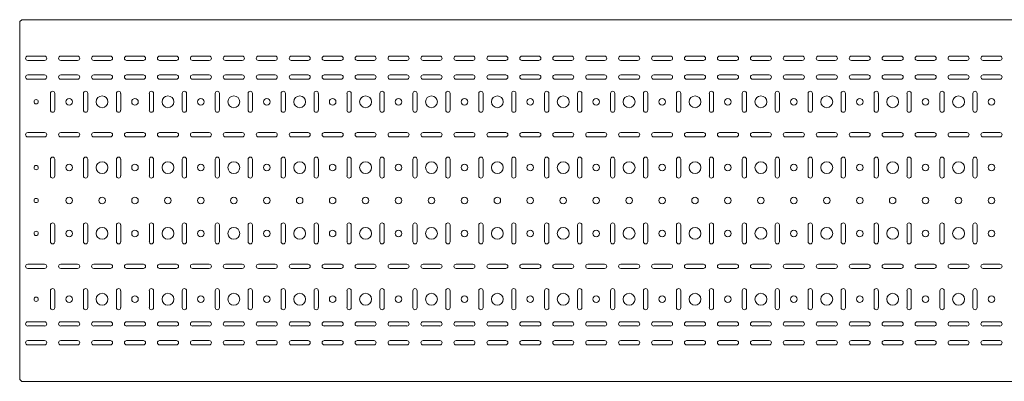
# Model space of a CAD drawing. Header units: millimetres. Extents: x -792 to 3872, y -6969 to -452.
# Tile 9 of 21: x 845 to 2339, y -4017 to -3468. Entities that reach past the tile are written whole.
import ezdxf

# ---------------------------------------------------------------- set-up
doc = ezdxf.new("R2010")
doc.units = ezdxf.units.MM

msp = doc.modelspace()

# ---------------------------------------------------------------- linework, layer by layer
at = {"color": 7, "linetype": 'Continuous', "lineweight": 15}
for p, q in [((847.9, -3467.8), (844.9, -3470.8)), ((844.9, -3470.8), (844.9, -4014.4)), ((3841.9, -3467.8), (847.9, -3467.8)), ((857.2, -3523.2), (882.7, -3523.2)), ((907.2, -3523.2), (932.7, -3523.2)), ((957.2, -3523.2), (982.7, -3523.2)), ((1007.2, -3523.2), (1032.7, -3523.2)), ((1057.2, -3523.2), (1082.7, -3523.2)), ((1107.2, -3523.2), (1132.7, -3523.2)), ((1157.2, -3523.2), (1182.7, -3523.2)), ((1207.2, -3523.2), (1232.7, -3523.2)), ((1257.2, -3523.2), (1282.7, -3523.2)), ((1307.2, -3523.2), (1332.7, -3523.2)), ((1357.2, -3523.2), (1382.7, -3523.2)), ((1407.2, -3523.2), (1432.7, -3523.2)), ((1457.2, -3523.2), (1482.7, -3523.2)), ((1507.2, -3523.2), (1532.7, -3523.2)), ((1557.2, -3523.2), (1582.7, -3523.2)), ((1607.2, -3523.2), (1632.7, -3523.2)), ((1657.2, -3523.2), (1682.7, -3523.2)), ((1707.2, -3523.2), (1732.7, -3523.2)), ((1757.2, -3523.2), (1782.7, -3523.2)), ((1807.2, -3523.2), (1832.7, -3523.2)), ((1857.2, -3523.2), (1882.7, -3523.2)), ((1907.2, -3523.2), (1932.7, -3523.2)), ((1957.2, -3523.2), (1982.7, -3523.2)), ((2007.2, -3523.2), (2032.7, -3523.2)), ((2057.2, -3523.2), (2082.7, -3523.2)), ((2107.2, -3523.2), (2132.7, -3523.2)), ((2157.2, -3523.2), (2182.7, -3523.2)), ((2207.2, -3523.2), (2232.7, -3523.2)), ((2257.2, -3523.2), (2282.7, -3523.2)), ((2307.2, -3523.2), (2332.7, -3523.2)), ((882.7, -3529.7), (857.2, -3529.7)), ((932.7, -3529.7), (907.2, -3529.7)), ((982.7, -3529.7), (957.2, -3529.7)), ((1032.7, -3529.7), (1007.2, -3529.7)), ((1082.7, -3529.7), (1057.2, -3529.7)), ((1132.7, -3529.7), (1107.2, -3529.7)), ((1182.7, -3529.7), (1157.2, -3529.7)), ((1232.7, -3529.7), (1207.2, -3529.7)), ((1282.7, -3529.7), (1257.2, -3529.7)), ((1332.7, -3529.7), (1307.2, -3529.7)), ((1382.7, -3529.7), (1357.2, -3529.7)), ((1432.7, -3529.7), (1407.2, -3529.7)), ((1482.7, -3529.7), (1457.2, -3529.7)), ((1532.7, -3529.7), (1507.2, -3529.7)), ((1582.7, -3529.7), (1557.2, -3529.7)), ((1632.7, -3529.7), (1607.2, -3529.7)), ((1682.7, -3529.7), (1657.2, -3529.7)), ((1732.7, -3529.7), (1707.2, -3529.7)), ((1782.7, -3529.7), (1757.2, -3529.7)), ((1832.7, -3529.7), (1807.2, -3529.7)), ((1882.7, -3529.7), (1857.2, -3529.7)), ((1932.7, -3529.7), (1907.2, -3529.7)), ((1982.7, -3529.7), (1957.2, -3529.7)), ((2032.7, -3529.7), (2007.2, -3529.7)), ((2082.7, -3529.7), (2057.2, -3529.7)), ((2132.7, -3529.7), (2107.2, -3529.7)), ((2182.7, -3529.7), (2157.2, -3529.7)), ((2232.7, -3529.7), (2207.2, -3529.7)), ((2282.7, -3529.7), (2257.2, -3529.7)), ((2332.7, -3529.7), (2307.2, -3529.7)), ((882.7, -3551.8), (857.2, -3551.8)), ((932.7, -3551.8), (907.2, -3551.8)), ((982.7, -3551.8), (957.2, -3551.8)), ((1032.7, -3551.8), (1007.2, -3551.8)), ((1082.7, -3551.8), (1057.2, -3551.8)), ((1132.7, -3551.8), (1107.2, -3551.8)), ((1182.7, -3551.8), (1157.2, -3551.8)), ((1232.7, -3551.8), (1207.2, -3551.8)), ((1282.7, -3551.8), (1257.2, -3551.8)), ((1332.7, -3551.8), (1307.2, -3551.8)), ((1382.7, -3551.8), (1357.2, -3551.8)), ((1432.7, -3551.8), (1407.2, -3551.8)), ((1482.7, -3551.8), (1457.2, -3551.8)), ((1532.7, -3551.8), (1507.2, -3551.8)), ((1582.7, -3551.8), (1557.2, -3551.8)), ((1632.7, -3551.8), (1607.2, -3551.8)), ((1682.7, -3551.8), (1657.2, -3551.8)), ((1732.7, -3551.8), (1707.2, -3551.8)), ((1782.7, -3551.8), (1757.2, -3551.8)), ((1832.7, -3551.8), (1807.2, -3551.8)), ((1882.7, -3551.8), (1857.2, -3551.8)), ((1932.7, -3551.8), (1907.2, -3551.8)), ((1982.7, -3551.8), (1957.2, -3551.8)), ((2032.7, -3551.8), (2007.2, -3551.8)), ((2082.7, -3551.8), (2057.2, -3551.8)), ((2132.7, -3551.8), (2107.2, -3551.8)), ((2182.7, -3551.8), (2157.2, -3551.8)), ((2232.7, -3551.8), (2207.2, -3551.8)), ((2282.7, -3551.8), (2257.2, -3551.8)), ((2332.7, -3551.8), (2307.2, -3551.8)), ((857.2, -3558.3), (882.7, -3558.3)), ((907.2, -3558.3), (932.7, -3558.3)), ((957.2, -3558.3), (982.7, -3558.3)), ((1007.2, -3558.3), (1032.7, -3558.3)), ((1057.2, -3558.3), (1082.7, -3558.3)), ((1107.2, -3558.3), (1132.7, -3558.3)), ((1157.2, -3558.3), (1182.7, -3558.3)), ((1207.2, -3558.3), (1232.7, -3558.3)), ((1257.2, -3558.3), (1282.7, -3558.3)), ((1307.2, -3558.3), (1332.7, -3558.3)), ((1357.2, -3558.3), (1382.7, -3558.3)), ((1407.2, -3558.3), (1432.7, -3558.3)), ((1457.2, -3558.3), (1482.7, -3558.3)), ((1507.2, -3558.3), (1532.7, -3558.3)), ((1557.2, -3558.3), (1582.7, -3558.3)), ((1607.2, -3558.3), (1632.7, -3558.3)), ((1657.2, -3558.3), (1682.7, -3558.3)), ((1707.2, -3558.3), (1732.7, -3558.3)), ((1757.2, -3558.3), (1782.7, -3558.3)), ((1807.2, -3558.3), (1832.7, -3558.3)), ((1857.2, -3558.3), (1882.7, -3558.3)), ((1907.2, -3558.3), (1932.7, -3558.3)), ((1957.2, -3558.3), (1982.7, -3558.3)), ((2007.2, -3558.3), (2032.7, -3558.3)), ((2057.2, -3558.3), (2082.7, -3558.3)), ((2107.2, -3558.3), (2132.7, -3558.3)), ((2157.2, -3558.3), (2182.7, -3558.3)), ((2207.2, -3558.3), (2232.7, -3558.3)), ((2257.2, -3558.3), (2282.7, -3558.3)), ((2307.2, -3558.3), (2332.7, -3558.3)), ((891.7, -3579.8), (891.7, -3605.3)), ((898.2, -3605.3), (898.2, -3579.8)), ((941.7, -3579.8), (941.7, -3605.3)), ((948.2, -3605.3), (948.2, -3579.8)), ((991.7, -3579.8), (991.7, -3605.3)), ((998.2, -3605.3), (998.2, -3579.8)), ((1041.7, -3579.8), (1041.7, -3605.3)), ((1048.2, -3605.3), (1048.2, -3579.8)), ((1091.7, -3579.8), (1091.7, -3605.3)), ((1098.2, -3605.3), (1098.2, -3579.8)), ((1141.7, -3579.8), (1141.7, -3605.3)), ((1148.2, -3605.3), (1148.2, -3579.8)), ((1191.7, -3579.8), (1191.7, -3605.3)), ((1198.2, -3605.3), (1198.2, -3579.8)), ((1241.7, -3579.8), (1241.7, -3605.3)), ((1248.2, -3605.3), (1248.2, -3579.8)), ((1291.7, -3579.8), (1291.7, -3605.3)), ((1298.2, -3605.3), (1298.2, -3579.8)), ((1341.7, -3579.8), (1341.7, -3605.3)), ((1348.2, -3605.3), (1348.2, -3579.8)), ((1391.7, -3579.8), (1391.7, -3605.3)), ((1398.2, -3605.3), (1398.2, -3579.8)), ((1441.7, -3579.8), (1441.7, -3605.3)), ((1448.2, -3605.3), (1448.2, -3579.8)), ((1491.7, -3579.8), (1491.7, -3605.3)), ((1498.2, -3605.3), (1498.2, -3579.8)), ((1541.7, -3579.8), (1541.7, -3605.3)), ((1548.2, -3605.3), (1548.2, -3579.8)), ((1591.7, -3579.8), (1591.7, -3605.3)), ((1598.2, -3605.3), (1598.2, -3579.8)), ((1641.7, -3579.8), (1641.7, -3605.3)), ((1648.2, -3605.3), (1648.2, -3579.8)), ((1691.7, -3579.8), (1691.7, -3605.3)), ((1698.2, -3605.3), (1698.2, -3579.8)), ((1741.7, -3579.8), (1741.7, -3605.3)), ((1748.2, -3605.3), (1748.2, -3579.8)), ((1791.7, -3579.8), (1791.7, -3605.3)), ((1798.2, -3605.3), (1798.2, -3579.8)), ((1841.7, -3579.8), (1841.7, -3605.3)), ((1848.2, -3605.3), (1848.2, -3579.8)), ((1891.7, -3579.8), (1891.7, -3605.3)), ((1898.2, -3605.3), (1898.2, -3579.8)), ((1941.7, -3579.8), (1941.7, -3605.3)), ((1948.2, -3605.3), (1948.2, -3579.8)), ((1991.7, -3579.8), (1991.7, -3605.3)), ((1998.2, -3605.3), (1998.2, -3579.8)), ((2041.7, -3579.8), (2041.7, -3605.3)), ((2048.2, -3605.3), (2048.2, -3579.8)), ((2091.7, -3579.8), (2091.7, -3605.3)), ((2098.2, -3605.3), (2098.2, -3579.8)), ((2141.7, -3579.8), (2141.7, -3605.3)), ((2148.2, -3605.3), (2148.2, -3579.8)), ((2191.7, -3579.8), (2191.7, -3605.3)), ((2198.2, -3605.3), (2198.2, -3579.8)), ((2241.7, -3579.8), (2241.7, -3605.3)), ((2248.2, -3605.3), (2248.2, -3579.8)), ((2291.7, -3579.8), (2291.7, -3605.3)), ((2298.2, -3605.3), (2298.2, -3579.8)), ((882.7, -3639.3), (857.2, -3639.3)), ((857.2, -3645.8), (882.7, -3645.8)), ((932.7, -3639.3), (907.2, -3639.3)), ((907.2, -3645.8), (932.7, -3645.8)), ((982.7, -3639.3), (957.2, -3639.3)), ((957.2, -3645.8), (982.7, -3645.8)), ((1032.7, -3639.3), (1007.2, -3639.3)), ((1007.2, -3645.8), (1032.7, -3645.8)), ((1082.7, -3639.3), (1057.2, -3639.3)), ((1057.2, -3645.8), (1082.7, -3645.8)), ((1132.7, -3639.3), (1107.2, -3639.3)), ((1107.2, -3645.8), (1132.7, -3645.8)), ((1182.7, -3639.3), (1157.2, -3639.3)), ((1157.2, -3645.8), (1182.7, -3645.8)), ((1232.7, -3639.3), (1207.2, -3639.3)), ((1207.2, -3645.8), (1232.7, -3645.8)), ((1282.7, -3639.3), (1257.2, -3639.3)), ((1257.2, -3645.8), (1282.7, -3645.8)), ((1332.7, -3639.3), (1307.2, -3639.3)), ((1307.2, -3645.8), (1332.7, -3645.8)), ((1382.7, -3639.3), (1357.2, -3639.3)), ((1357.2, -3645.8), (1382.7, -3645.8)), ((1432.7, -3639.3), (1407.2, -3639.3)), ((1407.2, -3645.8), (1432.7, -3645.8)), ((1482.7, -3639.3), (1457.2, -3639.3)), ((1457.2, -3645.8), (1482.7, -3645.8)), ((1532.7, -3639.3), (1507.2, -3639.3)), ((1507.2, -3645.8), (1532.7, -3645.8)), ((1582.7, -3639.3), (1557.2, -3639.3)), ((1557.2, -3645.8), (1582.7, -3645.8)), ((1632.7, -3639.3), (1607.2, -3639.3)), ((1607.2, -3645.8), (1632.7, -3645.8)), ((1682.7, -3639.3), (1657.2, -3639.3)), ((1657.2, -3645.8), (1682.7, -3645.8)), ((1732.7, -3639.3), (1707.2, -3639.3)), ((1707.2, -3645.8), (1732.7, -3645.8)), ((1782.7, -3639.3), (1757.2, -3639.3)), ((1757.2, -3645.8), (1782.7, -3645.8)), ((1832.7, -3639.3), (1807.2, -3639.3)), ((1807.2, -3645.8), (1832.7, -3645.8)), ((1882.7, -3639.3), (1857.2, -3639.3)), ((1857.2, -3645.8), (1882.7, -3645.8)), ((1932.7, -3639.3), (1907.2, -3639.3)), ((1907.2, -3645.8), (1932.7, -3645.8)), ((1982.7, -3639.3), (1957.2, -3639.3)), ((1957.2, -3645.8), (1982.7, -3645.8)), ((2032.7, -3639.3), (2007.2, -3639.3)), ((2007.2, -3645.8), (2032.7, -3645.8)), ((2082.7, -3639.3), (2057.2, -3639.3)), ((2057.2, -3645.8), (2082.7, -3645.8)), ((2132.7, -3639.3), (2107.2, -3639.3)), ((2107.2, -3645.8), (2132.7, -3645.8)), ((2182.7, -3639.3), (2157.2, -3639.3)), ((2157.2, -3645.8), (2182.7, -3645.8)), ((2232.7, -3639.3), (2207.2, -3639.3)), ((2207.2, -3645.8), (2232.7, -3645.8)), ((2282.7, -3639.3), (2257.2, -3639.3)), ((2257.2, -3645.8), (2282.7, -3645.8)), ((2332.7, -3639.3), (2307.2, -3639.3)), ((2307.2, -3645.8), (2332.7, -3645.8)), ((891.7, -3679.8), (891.7, -3705.3)), ((898.2, -3705.3), (898.2, -3679.8)), ((941.7, -3679.8), (941.7, -3705.3)), ((948.2, -3705.3), (948.2, -3679.8)), ((991.7, -3679.8), (991.7, -3705.3)), ((998.2, -3705.3), (998.2, -3679.8)), ((1041.7, -3679.8), (1041.7, -3705.3)), ((1048.2, -3705.3), (1048.2, -3679.8)), ((1091.7, -3679.8), (1091.7, -3705.3)), ((1098.2, -3705.3), (1098.2, -3679.8)), ((1141.7, -3679.8), (1141.7, -3705.3)), ((1148.2, -3705.3), (1148.2, -3679.8)), ((1191.7, -3679.8), (1191.7, -3705.3)), ((1198.2, -3705.3), (1198.2, -3679.8)), ((1241.7, -3679.8), (1241.7, -3705.3)), ((1248.2, -3705.3), (1248.2, -3679.8)), ((1291.7, -3679.8), (1291.7, -3705.3)), ((1298.2, -3705.3), (1298.2, -3679.8)), ((1341.7, -3679.8), (1341.7, -3705.3)), ((1348.2, -3705.3), (1348.2, -3679.8)), ((1391.7, -3679.8), (1391.7, -3705.3)), ((1398.2, -3705.3), (1398.2, -3679.8)), ((1441.7, -3679.8), (1441.7, -3705.3)), ((1448.2, -3705.3), (1448.2, -3679.8)), ((1491.7, -3679.8), (1491.7, -3705.3)), ((1498.2, -3705.3), (1498.2, -3679.8)), ((1541.7, -3679.8), (1541.7, -3705.3)), ((1548.2, -3705.3), (1548.2, -3679.8)), ((1591.7, -3679.8), (1591.7, -3705.3)), ((1598.2, -3705.3), (1598.2, -3679.8)), ((1641.7, -3679.8), (1641.7, -3705.3)), ((1648.2, -3705.3), (1648.2, -3679.8)), ((1691.7, -3679.8), (1691.7, -3705.3)), ((1698.2, -3705.3), (1698.2, -3679.8)), ((1741.7, -3679.8), (1741.7, -3705.3)), ((1748.2, -3705.3), (1748.2, -3679.8)), ((1791.7, -3679.8), (1791.7, -3705.3)), ((1798.2, -3705.3), (1798.2, -3679.8)), ((1841.7, -3679.8), (1841.7, -3705.3)), ((1848.2, -3705.3), (1848.2, -3679.8)), ((1891.7, -3679.8), (1891.7, -3705.3)), ((1898.2, -3705.3), (1898.2, -3679.8)), ((1941.7, -3679.8), (1941.7, -3705.3)), ((1948.2, -3705.3), (1948.2, -3679.8)), ((1991.7, -3679.8), (1991.7, -3705.3)), ((1998.2, -3705.3), (1998.2, -3679.8)), ((2041.7, -3679.8), (2041.7, -3705.3)), ((2048.2, -3705.3), (2048.2, -3679.8)), ((2091.7, -3679.8), (2091.7, -3705.3)), ((2098.2, -3705.3), (2098.2, -3679.8)), ((2141.7, -3679.8), (2141.7, -3705.3)), ((2148.2, -3705.3), (2148.2, -3679.8)), ((2191.7, -3679.8), (2191.7, -3705.3)), ((2198.2, -3705.3), (2198.2, -3679.8)), ((2241.7, -3679.8), (2241.7, -3705.3)), ((2248.2, -3705.3), (2248.2, -3679.8)), ((2291.7, -3679.8), (2291.7, -3705.3)), ((2298.2, -3705.3), (2298.2, -3679.8)), ((891.7, -3779.8), (891.7, -3805.3)), ((898.2, -3805.3), (898.2, -3779.8)), ((941.7, -3779.8), (941.7, -3805.3)), ((948.2, -3805.3), (948.2, -3779.8)), ((991.7, -3779.8), (991.7, -3805.3)), ((998.2, -3805.3), (998.2, -3779.8)), ((1041.7, -3779.8), (1041.7, -3805.3)), ((1048.2, -3805.3), (1048.2, -3779.8)), ((1091.7, -3779.8), (1091.7, -3805.3)), ((1098.2, -3805.3), (1098.2, -3779.8)), ((1141.7, -3779.8), (1141.7, -3805.3)), ((1148.2, -3805.3), (1148.2, -3779.8)), ((1191.7, -3779.8), (1191.7, -3805.3)), ((1198.2, -3805.3), (1198.2, -3779.8)), ((1241.7, -3779.8), (1241.7, -3805.3)), ((1248.2, -3805.3), (1248.2, -3779.8)), ((1291.7, -3779.8), (1291.7, -3805.3)), ((1298.2, -3805.3), (1298.2, -3779.8)), ((1341.7, -3779.8), (1341.7, -3805.3)), ((1348.2, -3805.3), (1348.2, -3779.8)), ((1391.7, -3779.8), (1391.7, -3805.3)), ((1398.2, -3805.3), (1398.2, -3779.8)), ((1441.7, -3779.8), (1441.7, -3805.3)), ((1448.2, -3805.3), (1448.2, -3779.8)), ((1491.7, -3779.8), (1491.7, -3805.3)), ((1498.2, -3805.3), (1498.2, -3779.8)), ((1541.7, -3779.8), (1541.7, -3805.3)), ((1548.2, -3805.3), (1548.2, -3779.8)), ((1591.7, -3779.8), (1591.7, -3805.3)), ((1598.2, -3805.3), (1598.2, -3779.8)), ((1641.7, -3779.8), (1641.7, -3805.3)), ((1648.2, -3805.3), (1648.2, -3779.8)), ((1691.7, -3779.8), (1691.7, -3805.3)), ((1698.2, -3805.3), (1698.2, -3779.8)), ((1741.7, -3779.8), (1741.7, -3805.3)), ((1748.2, -3805.3), (1748.2, -3779.8)), ((1791.7, -3779.8), (1791.7, -3805.3)), ((1798.2, -3805.3), (1798.2, -3779.8)), ((1841.7, -3779.8), (1841.7, -3805.3)), ((1848.2, -3805.3), (1848.2, -3779.8)), ((1891.7, -3779.8), (1891.7, -3805.3)), ((1898.2, -3805.3), (1898.2, -3779.8)), ((1941.7, -3779.8), (1941.7, -3805.3)), ((1948.2, -3805.3), (1948.2, -3779.8)), ((1991.7, -3779.8), (1991.7, -3805.3)), ((1998.2, -3805.3), (1998.2, -3779.8)), ((2041.7, -3779.8), (2041.7, -3805.3)), ((2048.2, -3805.3), (2048.2, -3779.8)), ((2091.7, -3779.8), (2091.7, -3805.3)), ((2098.2, -3805.3), (2098.2, -3779.8)), ((2141.7, -3779.8), (2141.7, -3805.3)), ((2148.2, -3805.3), (2148.2, -3779.8)), ((2191.7, -3779.8), (2191.7, -3805.3)), ((2198.2, -3805.3), (2198.2, -3779.8)), ((2241.7, -3779.8), (2241.7, -3805.3)), ((2248.2, -3805.3), (2248.2, -3779.8)), ((2291.7, -3779.8), (2291.7, -3805.3)), ((2298.2, -3805.3), (2298.2, -3779.8)), ((882.7, -3839.3), (857.2, -3839.3)), ((932.7, -3839.3), (907.2, -3839.3)), ((982.7, -3839.3), (957.2, -3839.3)), ((1032.7, -3839.3), (1007.2, -3839.3)), ((1082.7, -3839.3), (1057.2, -3839.3)), ((1132.7, -3839.3), (1107.2, -3839.3)), ((1182.7, -3839.3), (1157.2, -3839.3)), ((1232.7, -3839.3), (1207.2, -3839.3)), ((1282.7, -3839.3), (1257.2, -3839.3)), ((1332.7, -3839.3), (1307.2, -3839.3)), ((1382.7, -3839.3), (1357.2, -3839.3)), ((1432.7, -3839.3), (1407.2, -3839.3)), ((1482.7, -3839.3), (1457.2, -3839.3)), ((1532.7, -3839.3), (1507.2, -3839.3)), ((1582.7, -3839.3), (1557.2, -3839.3)), ((1632.7, -3839.3), (1607.2, -3839.3)), ((1682.7, -3839.3), (1657.2, -3839.3)), ((1732.7, -3839.3), (1707.2, -3839.3)), ((1782.7, -3839.3), (1757.2, -3839.3)), ((1832.7, -3839.3), (1807.2, -3839.3)), ((1882.7, -3839.3), (1857.2, -3839.3)), ((1932.7, -3839.3), (1907.2, -3839.3)), ((1982.7, -3839.3), (1957.2, -3839.3)), ((2032.7, -3839.3), (2007.2, -3839.3)), ((2082.7, -3839.3), (2057.2, -3839.3)), ((2132.7, -3839.3), (2107.2, -3839.3)), ((2182.7, -3839.3), (2157.2, -3839.3)), ((2232.7, -3839.3), (2207.2, -3839.3)), ((2282.7, -3839.3), (2257.2, -3839.3)), ((2332.7, -3839.3), (2307.2, -3839.3)), ((857.2, -3845.8), (882.7, -3845.8)), ((907.2, -3845.8), (932.7, -3845.8)), ((957.2, -3845.8), (982.7, -3845.8)), ((1007.2, -3845.8), (1032.7, -3845.8)), ((1057.2, -3845.8), (1082.7, -3845.8)), ((1107.2, -3845.8), (1132.7, -3845.8)), ((1157.2, -3845.8), (1182.7, -3845.8)), ((1207.2, -3845.8), (1232.7, -3845.8)), ((1257.2, -3845.8), (1282.7, -3845.8)), ((1307.2, -3845.8), (1332.7, -3845.8)), ((1357.2, -3845.8), (1382.7, -3845.8)), ((1407.2, -3845.8), (1432.7, -3845.8)), ((1457.2, -3845.8), (1482.7, -3845.8)), ((1507.2, -3845.8), (1532.7, -3845.8)), ((1557.2, -3845.8), (1582.7, -3845.8)), ((1607.2, -3845.8), (1632.7, -3845.8)), ((1657.2, -3845.8), (1682.7, -3845.8)), ((1707.2, -3845.8), (1732.7, -3845.8)), ((1757.2, -3845.8), (1782.7, -3845.8)), ((1807.2, -3845.8), (1832.7, -3845.8)), ((1857.2, -3845.8), (1882.7, -3845.8)), ((1907.2, -3845.8), (1932.7, -3845.8)), ((1957.2, -3845.8), (1982.7, -3845.8)), ((2007.2, -3845.8), (2032.7, -3845.8)), ((2057.2, -3845.8), (2082.7, -3845.8)), ((2107.2, -3845.8), (2132.7, -3845.8)), ((2157.2, -3845.8), (2182.7, -3845.8)), ((2207.2, -3845.8), (2232.7, -3845.8)), ((2257.2, -3845.8), (2282.7, -3845.8)), ((2307.2, -3845.8), (2332.7, -3845.8)), ((891.7, -3879.8), (891.7, -3905.3)), ((898.2, -3905.3), (898.2, -3879.8)), ((941.7, -3879.8), (941.7, -3905.3)), ((948.2, -3905.3), (948.2, -3879.8)), ((991.7, -3879.8), (991.7, -3905.3)), ((998.2, -3905.3), (998.2, -3879.8)), ((1041.7, -3879.8), (1041.7, -3905.3)), ((1048.2, -3905.3), (1048.2, -3879.8)), ((1091.7, -3879.8), (1091.7, -3905.3)), ((1098.2, -3905.3), (1098.2, -3879.8)), ((1141.7, -3879.8), (1141.7, -3905.3)), ((1148.2, -3905.3), (1148.2, -3879.8)), ((1191.7, -3879.8), (1191.7, -3905.3)), ((1198.2, -3905.3), (1198.2, -3879.8)), ((1241.7, -3879.8), (1241.7, -3905.3)), ((1248.2, -3905.3), (1248.2, -3879.8)), ((1291.7, -3879.8), (1291.7, -3905.3)), ((1298.2, -3905.3), (1298.2, -3879.8)), ((1341.7, -3879.8), (1341.7, -3905.3)), ((1348.2, -3905.3), (1348.2, -3879.8)), ((1391.7, -3879.8), (1391.7, -3905.3)), ((1398.2, -3905.3), (1398.2, -3879.8)), ((1441.7, -3879.8), (1441.7, -3905.3)), ((1448.2, -3905.3), (1448.2, -3879.8)), ((1491.7, -3879.8), (1491.7, -3905.3)), ((1498.2, -3905.3), (1498.2, -3879.8)), ((1541.7, -3879.8), (1541.7, -3905.3)), ((1548.2, -3905.3), (1548.2, -3879.8)), ((1591.7, -3879.8), (1591.7, -3905.3)), ((1598.2, -3905.3), (1598.2, -3879.8)), ((1641.7, -3879.8), (1641.7, -3905.3)), ((1648.2, -3905.3), (1648.2, -3879.8)), ((1691.7, -3879.8), (1691.7, -3905.3)), ((1698.2, -3905.3), (1698.2, -3879.8)), ((1741.7, -3879.8), (1741.7, -3905.3)), ((1748.2, -3905.3), (1748.2, -3879.8)), ((1791.7, -3879.8), (1791.7, -3905.3)), ((1798.2, -3905.3), (1798.2, -3879.8)), ((1841.7, -3879.8), (1841.7, -3905.3)), ((1848.2, -3905.3), (1848.2, -3879.8)), ((1891.7, -3879.8), (1891.7, -3905.3)), ((1898.2, -3905.3), (1898.2, -3879.8)), ((1941.7, -3879.8), (1941.7, -3905.3)), ((1948.2, -3905.3), (1948.2, -3879.8)), ((1991.7, -3879.8), (1991.7, -3905.3)), ((1998.2, -3905.3), (1998.2, -3879.8)), ((2041.7, -3879.8), (2041.7, -3905.3)), ((2048.2, -3905.3), (2048.2, -3879.8)), ((2091.7, -3879.8), (2091.7, -3905.3)), ((2098.2, -3905.3), (2098.2, -3879.8)), ((2141.7, -3879.8), (2141.7, -3905.3)), ((2148.2, -3905.3), (2148.2, -3879.8)), ((2191.7, -3879.8), (2191.7, -3905.3)), ((2198.2, -3905.3), (2198.2, -3879.8)), ((2241.7, -3879.8), (2241.7, -3905.3)), ((2248.2, -3905.3), (2248.2, -3879.8)), ((2291.7, -3879.8), (2291.7, -3905.3)), ((2298.2, -3905.3), (2298.2, -3879.8)), ((882.7, -3926.8), (857.2, -3926.8)), ((932.7, -3926.8), (907.2, -3926.8)), ((982.7, -3926.8), (957.2, -3926.8)), ((1032.7, -3926.8), (1007.2, -3926.8)), ((1082.7, -3926.8), (1057.2, -3926.8)), ((1132.7, -3926.8), (1107.2, -3926.8)), ((1182.7, -3926.8), (1157.2, -3926.8)), ((1232.7, -3926.8), (1207.2, -3926.8)), ((1282.7, -3926.8), (1257.2, -3926.8)), ((1332.7, -3926.8), (1307.2, -3926.8)), ((1382.7, -3926.8), (1357.2, -3926.8)), ((1432.7, -3926.8), (1407.2, -3926.8)), ((1482.7, -3926.8), (1457.2, -3926.8)), ((1532.7, -3926.8), (1507.2, -3926.8)), ((1582.7, -3926.8), (1557.2, -3926.8)), ((1632.7, -3926.8), (1607.2, -3926.8)), ((1682.7, -3926.8), (1657.2, -3926.8)), ((1732.7, -3926.8), (1707.2, -3926.8)), ((1782.7, -3926.8), (1757.2, -3926.8)), ((1832.7, -3926.8), (1807.2, -3926.8)), ((1882.7, -3926.8), (1857.2, -3926.8)), ((1932.7, -3926.8), (1907.2, -3926.8)), ((1982.7, -3926.8), (1957.2, -3926.8)), ((2032.7, -3926.8), (2007.2, -3926.8)), ((2082.7, -3926.8), (2057.2, -3926.8)), ((2132.7, -3926.8), (2107.2, -3926.8)), ((2182.7, -3926.8), (2157.2, -3926.8)), ((2232.7, -3926.8), (2207.2, -3926.8)), ((2282.7, -3926.8), (2257.2, -3926.8)), ((2332.7, -3926.8), (2307.2, -3926.8)), ((857.2, -3933.3), (882.7, -3933.3)), ((907.2, -3933.3), (932.7, -3933.3)), ((957.2, -3933.3), (982.7, -3933.3)), ((1007.2, -3933.3), (1032.7, -3933.3)), ((1057.2, -3933.3), (1082.7, -3933.3)), ((1107.2, -3933.3), (1132.7, -3933.3)), ((1157.2, -3933.3), (1182.7, -3933.3)), ((1207.2, -3933.3), (1232.7, -3933.3)), ((1257.2, -3933.3), (1282.7, -3933.3)), ((1307.2, -3933.3), (1332.7, -3933.3)), ((1357.2, -3933.3), (1382.7, -3933.3)), ((1407.2, -3933.3), (1432.7, -3933.3)), ((1457.2, -3933.3), (1482.7, -3933.3)), ((1507.2, -3933.3), (1532.7, -3933.3)), ((1557.2, -3933.3), (1582.7, -3933.3)), ((1607.2, -3933.3), (1632.7, -3933.3)), ((1657.2, -3933.3), (1682.7, -3933.3)), ((1707.2, -3933.3), (1732.7, -3933.3)), ((1757.2, -3933.3), (1782.7, -3933.3)), ((1807.2, -3933.3), (1832.7, -3933.3)), ((1857.2, -3933.3), (1882.7, -3933.3)), ((1907.2, -3933.3), (1932.7, -3933.3)), ((1957.2, -3933.3), (1982.7, -3933.3)), ((2007.2, -3933.3), (2032.7, -3933.3)), ((2057.2, -3933.3), (2082.7, -3933.3)), ((2107.2, -3933.3), (2132.7, -3933.3)), ((2157.2, -3933.3), (2182.7, -3933.3)), ((2207.2, -3933.3), (2232.7, -3933.3)), ((2257.2, -3933.3), (2282.7, -3933.3)), ((2307.2, -3933.3), (2332.7, -3933.3)), ((857.2, -3955.5), (882.7, -3955.5)), ((907.2, -3955.5), (932.7, -3955.5)), ((957.2, -3955.5), (982.7, -3955.5)), ((1007.2, -3955.5), (1032.7, -3955.5)), ((1057.2, -3955.5), (1082.7, -3955.5)), ((1107.2, -3955.5), (1132.7, -3955.5)), ((1157.2, -3955.5), (1182.7, -3955.5)), ((1207.2, -3955.5), (1232.7, -3955.5)), ((1257.2, -3955.5), (1282.7, -3955.5)), ((1307.2, -3955.5), (1332.7, -3955.5)), ((1357.2, -3955.5), (1382.7, -3955.5)), ((1407.2, -3955.5), (1432.7, -3955.5)), ((1457.2, -3955.5), (1482.7, -3955.5)), ((1507.2, -3955.5), (1532.7, -3955.5)), ((1557.2, -3955.5), (1582.7, -3955.5)), ((1607.2, -3955.5), (1632.7, -3955.5)), ((1657.2, -3955.5), (1682.7, -3955.5)), ((1707.2, -3955.5), (1732.7, -3955.5)), ((1757.2, -3955.5), (1782.7, -3955.5)), ((1807.2, -3955.5), (1832.7, -3955.5)), ((1857.2, -3955.5), (1882.7, -3955.5)), ((1907.2, -3955.5), (1932.7, -3955.5)), ((1957.2, -3955.5), (1982.7, -3955.5)), ((2007.2, -3955.5), (2032.7, -3955.5)), ((2057.2, -3955.5), (2082.7, -3955.5)), ((2107.2, -3955.5), (2132.7, -3955.5)), ((2157.2, -3955.5), (2182.7, -3955.5)), ((2207.2, -3955.5), (2232.7, -3955.5)), ((2257.2, -3955.5), (2282.7, -3955.5)), ((2307.2, -3955.5), (2332.7, -3955.5)), ((882.7, -3962), (857.2, -3962)), ((932.7, -3962), (907.2, -3962)), ((982.7, -3962), (957.2, -3962)), ((1032.7, -3962), (1007.2, -3962)), ((1082.7, -3962), (1057.2, -3962)), ((1132.7, -3962), (1107.2, -3962)), ((1182.7, -3962), (1157.2, -3962)), ((1232.7, -3962), (1207.2, -3962)), ((1282.7, -3962), (1257.2, -3962)), ((1332.7, -3962), (1307.2, -3962)), ((1382.7, -3962), (1357.2, -3962)), ((1432.7, -3962), (1407.2, -3962)), ((1482.7, -3962), (1457.2, -3962)), ((1532.7, -3962), (1507.2, -3962)), ((1582.7, -3962), (1557.2, -3962)), ((1632.7, -3962), (1607.2, -3962)), ((1682.7, -3962), (1657.2, -3962)), ((1732.7, -3962), (1707.2, -3962)), ((1782.7, -3962), (1757.2, -3962)), ((1832.7, -3962), (1807.2, -3962)), ((1882.7, -3962), (1857.2, -3962)), ((1932.7, -3962), (1907.2, -3962)), ((1982.7, -3962), (1957.2, -3962)), ((2032.7, -3962), (2007.2, -3962)), ((2082.7, -3962), (2057.2, -3962)), ((2132.7, -3962), (2107.2, -3962)), ((2182.7, -3962), (2157.2, -3962)), ((2232.7, -3962), (2207.2, -3962)), ((2282.7, -3962), (2257.2, -3962)), ((2332.7, -3962), (2307.2, -3962)), ((844.9, -4014.4), (847.9, -4017.4)), ((3841.9, -4017.4), (847.9, -4017.4))]:
    msp.add_line(p, q, dxfattribs=at)
for centre, radius in [((969.9, -3592.6), 9), ((1069.9, -3592.6), 9), ((1169.9, -3592.6), 9), ((1269.9, -3592.6), 9), ((1369.9, -3592.6), 9), ((1469.9, -3592.6), 9), ((1569.9, -3592.6), 9), ((1669.9, -3592.6), 9), ((1769.9, -3592.6), 9), ((1869.9, -3592.6), 9), ((1969.9, -3592.6), 9), ((2069.9, -3592.6), 9), ((2169.9, -3592.6), 9), ((2269.9, -3592.6), 9), ((869.9, -3592.6), 3.25), ((919.9, -3592.6), 5), ((1019.9, -3592.6), 5), ((1119.9, -3592.6), 5), ((1219.9, -3592.6), 5), ((1319.9, -3592.6), 5), ((1419.9, -3592.6), 5), ((1519.9, -3592.6), 5), ((1619.9, -3592.6), 5), ((1719.9, -3592.6), 5), ((1819.9, -3592.6), 5), ((1919.9, -3592.6), 5), ((2019.9, -3592.6), 5), ((2119.9, -3592.6), 5), ((2219.9, -3592.6), 5), ((2319.9, -3592.6), 5), ((869.9, -3692.6), 3.25), ((919.9, -3692.6), 5), ((969.9, -3692.6), 9), ((1019.9, -3692.6), 5), ((1069.9, -3692.6), 9), ((1119.9, -3692.6), 5), ((1169.9, -3692.6), 9), ((1219.9, -3692.6), 5), ((1269.9, -3692.6), 9), ((1319.9, -3692.6), 5), ((1369.9, -3692.6), 9), ((1419.9, -3692.6), 5), ((1469.9, -3692.6), 9), ((1519.9, -3692.6), 5), ((1569.9, -3692.6), 9), ((1619.9, -3692.6), 5), ((1669.9, -3692.6), 9), ((1719.9, -3692.6), 5), ((1769.9, -3692.6), 9), ((1819.9, -3692.6), 5), ((1869.9, -3692.6), 9), ((1919.9, -3692.6), 5), ((1969.9, -3692.6), 9), ((2019.9, -3692.6), 5), ((2069.9, -3692.6), 9), ((2119.9, -3692.6), 5), ((2169.9, -3692.6), 9), ((2219.9, -3692.6), 5), ((2269.9, -3692.6), 9), ((2319.9, -3692.6), 5), ((869.9, -3742.6), 3.25), ((919.9, -3742.6), 5), ((969.9, -3742.6), 5), ((1019.9, -3742.6), 5), ((1069.9, -3742.6), 5), ((1119.9, -3742.6), 5), ((1169.9, -3742.6), 5), ((1219.9, -3742.6), 5), ((1269.9, -3742.6), 5), ((1319.9, -3742.6), 5), ((1369.9, -3742.6), 5), ((1419.9, -3742.6), 5), ((1469.9, -3742.6), 5), ((1519.9, -3742.6), 5), ((1569.9, -3742.6), 5), ((1619.9, -3742.6), 5), ((1669.9, -3742.6), 5), ((1719.9, -3742.6), 5), ((1769.9, -3742.6), 5), ((1819.9, -3742.6), 5), ((1869.9, -3742.6), 5), ((1919.9, -3742.6), 5), ((1969.9, -3742.6), 5), ((2019.9, -3742.6), 5), ((2069.9, -3742.6), 5), ((2119.9, -3742.6), 5), ((2169.9, -3742.6), 5), ((2219.9, -3742.6), 5), ((2269.9, -3742.6), 5), ((2319.9, -3742.6), 5), ((869.9, -3792.6), 3.25), ((919.9, -3792.6), 5), ((969.9, -3792.6), 9), ((1019.9, -3792.6), 5), ((1069.9, -3792.6), 9), ((1119.9, -3792.6), 5), ((1169.9, -3792.6), 9), ((1219.9, -3792.6), 5), ((1269.9, -3792.6), 9), ((1319.9, -3792.6), 5), ((1369.9, -3792.6), 9), ((1419.9, -3792.6), 5), ((1469.9, -3792.6), 9), ((1519.9, -3792.6), 5), ((1569.9, -3792.6), 9), ((1619.9, -3792.6), 5), ((1669.9, -3792.6), 9), ((1719.9, -3792.6), 5), ((1769.9, -3792.6), 9), ((1819.9, -3792.6), 5), ((1869.9, -3792.6), 9), ((1919.9, -3792.6), 5), ((1969.9, -3792.6), 9), ((2019.9, -3792.6), 5), ((2069.9, -3792.6), 9), ((2119.9, -3792.6), 5), ((2169.9, -3792.6), 9), ((2219.9, -3792.6), 5), ((2269.9, -3792.6), 9), ((2319.9, -3792.6), 5), ((969.9, -3892.6), 9), ((1069.9, -3892.6), 9), ((1169.9, -3892.6), 9), ((1269.9, -3892.6), 9), ((1369.9, -3892.6), 9), ((1469.9, -3892.6), 9), ((1569.9, -3892.6), 9), ((1669.9, -3892.6), 9), ((1769.9, -3892.6), 9), ((1869.9, -3892.6), 9), ((1969.9, -3892.6), 9), ((2069.9, -3892.6), 9), ((2169.9, -3892.6), 9), ((2269.9, -3892.6), 9), ((869.9, -3892.6), 3.25), ((919.9, -3892.6), 5), ((1019.9, -3892.6), 5), ((1119.9, -3892.6), 5), ((1219.9, -3892.6), 5), ((1319.9, -3892.6), 5), ((1419.9, -3892.6), 5), ((1519.9, -3892.6), 5), ((1619.9, -3892.6), 5), ((1719.9, -3892.6), 5), ((1819.9, -3892.6), 5), ((1919.9, -3892.6), 5), ((2019.9, -3892.6), 5), ((2119.9, -3892.6), 5), ((2219.9, -3892.6), 5), ((2319.9, -3892.6), 5)]:
    msp.add_circle(centre, radius, dxfattribs=at)
for centre, start, end in [((857.2, -3526.4), 90, 270), ((882.7, -3526.4), 270, 90), ((907.2, -3526.4), 90, 270), ((932.7, -3526.4), 270, 90), ((957.2, -3526.4), 90, 270), ((982.7, -3526.4), 270, 90), ((1007.2, -3526.4), 90, 270), ((1032.7, -3526.4), 270, 90), ((1057.2, -3526.4), 90, 270), ((1082.7, -3526.4), 270, 90), ((1107.2, -3526.4), 90, 270), ((1132.7, -3526.4), 270, 90), ((1157.2, -3526.4), 90, 270), ((1182.7, -3526.4), 270, 90), ((1207.2, -3526.4), 90, 270), ((1232.7, -3526.4), 270, 90), ((1257.2, -3526.4), 90, 270), ((1282.7, -3526.4), 270, 90), ((1307.2, -3526.4), 90, 270), ((1332.7, -3526.4), 270, 90), ((1357.2, -3526.4), 90, 270), ((1382.7, -3526.4), 270, 90), ((1407.2, -3526.4), 90, 270), ((1432.7, -3526.4), 270, 90), ((1457.2, -3526.4), 90, 270), ((1482.7, -3526.4), 270, 90), ((1507.2, -3526.4), 90, 270), ((1532.7, -3526.4), 270, 90), ((1557.2, -3526.4), 90, 270), ((1582.7, -3526.4), 270, 90), ((1607.2, -3526.4), 90, 270), ((1632.7, -3526.4), 270, 90), ((1657.2, -3526.4), 90, 270), ((1682.7, -3526.4), 270, 90), ((1707.2, -3526.4), 90, 270), ((1732.7, -3526.4), 270, 90), ((1757.2, -3526.4), 90, 270), ((1782.7, -3526.4), 270, 90), ((1807.2, -3526.4), 90, 270), ((1832.7, -3526.4), 270, 90), ((1857.2, -3526.4), 90, 270), ((1882.7, -3526.4), 270, 90), ((1907.2, -3526.4), 90, 270), ((1932.7, -3526.4), 270, 90), ((1957.2, -3526.4), 90, 270), ((1982.7, -3526.4), 270, 90), ((2007.2, -3526.4), 90, 270), ((2032.7, -3526.4), 270, 90), ((2057.2, -3526.4), 90, 270), ((2082.7, -3526.4), 270, 90), ((2107.2, -3526.4), 90, 270), ((2132.7, -3526.4), 270, 90), ((2157.2, -3526.4), 90, 270), ((2182.7, -3526.4), 270, 90), ((2207.2, -3526.4), 90, 270), ((2232.7, -3526.4), 270, 90), ((2257.2, -3526.4), 90, 270), ((2282.7, -3526.4), 270, 90), ((2307.2, -3526.4), 90, 270), ((2332.7, -3526.4), 270, 90), ((857.2, -3555.1), 90, 270), ((882.7, -3555.1), 270, 90), ((907.2, -3555.1), 90, 270), ((932.7, -3555.1), 270, 90), ((957.2, -3555.1), 90, 270), ((982.7, -3555.1), 270, 90), ((1007.2, -3555.1), 90, 270), ((1032.7, -3555.1), 270, 90), ((1057.2, -3555.1), 90, 270), ((1082.7, -3555.1), 270, 90), ((1107.2, -3555.1), 90, 270), ((1132.7, -3555.1), 270, 90), ((1157.2, -3555.1), 90, 270), ((1182.7, -3555.1), 270, 90), ((1207.2, -3555.1), 90, 270), ((1232.7, -3555.1), 270, 90), ((1257.2, -3555.1), 90, 270), ((1282.7, -3555.1), 270, 90), ((1307.2, -3555.1), 90, 270), ((1332.7, -3555.1), 270, 90), ((1357.2, -3555.1), 90, 270), ((1382.7, -3555.1), 270, 90), ((1407.2, -3555.1), 90, 270), ((1432.7, -3555.1), 270, 90), ((1457.2, -3555.1), 90, 270), ((1482.7, -3555.1), 270, 90), ((1507.2, -3555.1), 90, 270), ((1532.7, -3555.1), 270, 90), ((1557.2, -3555.1), 90, 270), ((1582.7, -3555.1), 270, 90), ((1607.2, -3555.1), 90, 270), ((1632.7, -3555.1), 270, 90), ((1657.2, -3555.1), 90, 270), ((1682.7, -3555.1), 270, 90), ((1707.2, -3555.1), 90, 270), ((1732.7, -3555.1), 270, 90), ((1757.2, -3555.1), 90, 270), ((1782.7, -3555.1), 270, 90), ((1807.2, -3555.1), 90, 270), ((1832.7, -3555.1), 270, 90), ((1857.2, -3555.1), 90, 270), ((1882.7, -3555.1), 270, 90), ((1907.2, -3555.1), 90, 270), ((1932.7, -3555.1), 270, 90), ((1957.2, -3555.1), 90, 270), ((1982.7, -3555.1), 270, 90), ((2007.2, -3555.1), 90, 270), ((2032.7, -3555.1), 270, 90), ((2057.2, -3555.1), 90, 270), ((2082.7, -3555.1), 270, 90), ((2107.2, -3555.1), 90, 270), ((2132.7, -3555.1), 270, 90), ((2157.2, -3555.1), 90, 270), ((2182.7, -3555.1), 270, 90), ((2207.2, -3555.1), 90, 270), ((2232.7, -3555.1), 270, 90), ((2257.2, -3555.1), 90, 270), ((2282.7, -3555.1), 270, 90), ((2307.2, -3555.1), 90, 270), ((2332.7, -3555.1), 270, 90), ((894.9, -3579.8), 0, 180), ((944.9, -3579.8), 0, 180), ((994.9, -3579.8), 0, 180), ((1044.9, -3579.8), 0, 180), ((1094.9, -3579.8), 0, 180), ((1144.9, -3579.8), 0, 180), ((1194.9, -3579.8), 0, 180), ((1244.9, -3579.8), 0, 180), ((1294.9, -3579.8), 0, 180), ((1344.9, -3579.8), 0, 180), ((1394.9, -3579.8), 0, 180), ((1444.9, -3579.8), 0, 180), ((1494.9, -3579.8), 0, 180), ((1544.9, -3579.8), 0, 180), ((1594.9, -3579.8), 0, 180), ((1644.9, -3579.8), 0, 180), ((1694.9, -3579.8), 0, 180), ((1744.9, -3579.8), 0, 180), ((1794.9, -3579.8), 0, 180), ((1844.9, -3579.8), 0, 180), ((1894.9, -3579.8), 0, 180), ((1944.9, -3579.8), 0, 180), ((1994.9, -3579.8), 0, 180), ((2044.9, -3579.8), 0, 180), ((2094.9, -3579.8), 0, 180), ((2144.9, -3579.8), 0, 180), ((2194.9, -3579.8), 0, 180), ((2244.9, -3579.8), 0, 180), ((2294.9, -3579.8), 0, 180), ((894.9, -3605.3), 180, 0), ((944.9, -3605.3), 180, 0), ((994.9, -3605.3), 180, 0), ((1044.9, -3605.3), 180, 0), ((1094.9, -3605.3), 180, 0), ((1144.9, -3605.3), 180, 0), ((1194.9, -3605.3), 180, 0), ((1244.9, -3605.3), 180, 0), ((1294.9, -3605.3), 180, 0), ((1344.9, -3605.3), 180, 0), ((1394.9, -3605.3), 180, 0), ((1444.9, -3605.3), 180, 0), ((1494.9, -3605.3), 180, 0), ((1544.9, -3605.3), 180, 0), ((1594.9, -3605.3), 180, 0), ((1644.9, -3605.3), 180, 0), ((1694.9, -3605.3), 180, 0), ((1744.9, -3605.3), 180, 0), ((1794.9, -3605.3), 180, 0), ((1844.9, -3605.3), 180, 0), ((1894.9, -3605.3), 180, 0), ((1944.9, -3605.3), 180, 0), ((1994.9, -3605.3), 180, 0), ((2044.9, -3605.3), 180, 0), ((2094.9, -3605.3), 180, 0), ((2144.9, -3605.3), 180, 0), ((2194.9, -3605.3), 180, 0), ((2244.9, -3605.3), 180, 0), ((2294.9, -3605.3), 180, 0), ((857.2, -3642.6), 90, 270), ((882.7, -3642.6), 270, 90), ((907.2, -3642.6), 90, 270), ((932.7, -3642.6), 270, 90), ((957.2, -3642.6), 90, 270), ((982.7, -3642.6), 270, 90), ((1007.2, -3642.6), 90, 270), ((1032.7, -3642.6), 270, 90), ((1057.2, -3642.6), 90, 270), ((1082.7, -3642.6), 270, 90), ((1107.2, -3642.6), 90, 270), ((1132.7, -3642.6), 270, 90), ((1157.2, -3642.6), 90, 270), ((1182.7, -3642.6), 270, 90), ((1207.2, -3642.6), 90, 270), ((1232.7, -3642.6), 270, 90), ((1257.2, -3642.6), 90, 270), ((1282.7, -3642.6), 270, 90), ((1307.2, -3642.6), 90, 270), ((1332.7, -3642.6), 270, 90), ((1357.2, -3642.6), 90, 270), ((1382.7, -3642.6), 270, 90), ((1407.2, -3642.6), 90, 270), ((1432.7, -3642.6), 270, 90), ((1457.2, -3642.6), 90, 270), ((1482.7, -3642.6), 270, 90), ((1507.2, -3642.6), 90, 270), ((1532.7, -3642.6), 270, 90), ((1557.2, -3642.6), 90, 270), ((1582.7, -3642.6), 270, 90), ((1607.2, -3642.6), 90, 270), ((1632.7, -3642.6), 270, 90), ((1657.2, -3642.6), 90, 270), ((1682.7, -3642.6), 270, 90), ((1707.2, -3642.6), 90, 270), ((1732.7, -3642.6), 270, 90), ((1757.2, -3642.6), 90, 270), ((1782.7, -3642.6), 270, 90), ((1807.2, -3642.6), 90, 270), ((1832.7, -3642.6), 270, 90), ((1857.2, -3642.6), 90, 270), ((1882.7, -3642.6), 270, 90), ((1907.2, -3642.6), 90, 270), ((1932.7, -3642.6), 270, 90), ((1957.2, -3642.6), 90, 270), ((1982.7, -3642.6), 270, 90), ((2007.2, -3642.6), 90, 270), ((2032.7, -3642.6), 270, 90), ((2057.2, -3642.6), 90, 270), ((2082.7, -3642.6), 270, 90), ((2107.2, -3642.6), 90, 270), ((2132.7, -3642.6), 270, 90), ((2157.2, -3642.6), 90, 270), ((2182.7, -3642.6), 270, 90), ((2207.2, -3642.6), 90, 270), ((2232.7, -3642.6), 270, 90), ((2257.2, -3642.6), 90, 270), ((2282.7, -3642.6), 270, 90), ((2307.2, -3642.6), 90, 270), ((2332.7, -3642.6), 270, 90), ((894.9, -3679.8), 0, 180), ((944.9, -3679.8), 0, 180), ((994.9, -3679.8), 0, 180), ((1044.9, -3679.8), 0, 180), ((1094.9, -3679.8), 0, 180), ((1144.9, -3679.8), 0, 180), ((1194.9, -3679.8), 0, 180), ((1244.9, -3679.8), 0, 180), ((1294.9, -3679.8), 0, 180), ((1344.9, -3679.8), 0, 180), ((1394.9, -3679.8), 0, 180), ((1444.9, -3679.8), 0, 180), ((1494.9, -3679.8), 0, 180), ((1544.9, -3679.8), 0, 180), ((1594.9, -3679.8), 0, 180), ((1644.9, -3679.8), 0, 180), ((1694.9, -3679.8), 0, 180), ((1744.9, -3679.8), 0, 180), ((1794.9, -3679.8), 0, 180), ((1844.9, -3679.8), 0, 180), ((1894.9, -3679.8), 0, 180), ((1944.9, -3679.8), 0, 180), ((1994.9, -3679.8), 0, 180), ((2044.9, -3679.8), 0, 180), ((2094.9, -3679.8), 0, 180), ((2144.9, -3679.8), 0, 180), ((2194.9, -3679.8), 0, 180), ((2244.9, -3679.8), 0, 180), ((2294.9, -3679.8), 0, 180), ((894.9, -3705.3), 180, 0), ((944.9, -3705.3), 180, 0), ((994.9, -3705.3), 180, 0), ((1044.9, -3705.3), 180, 0), ((1094.9, -3705.3), 180, 0), ((1144.9, -3705.3), 180, 0), ((1194.9, -3705.3), 180, 0), ((1244.9, -3705.3), 180, 0), ((1294.9, -3705.3), 180, 0), ((1344.9, -3705.3), 180, 0), ((1394.9, -3705.3), 180, 0), ((1444.9, -3705.3), 180, 0), ((1494.9, -3705.3), 180, 0), ((1544.9, -3705.3), 180, 0), ((1594.9, -3705.3), 180, 0), ((1644.9, -3705.3), 180, 0), ((1694.9, -3705.3), 180, 0), ((1744.9, -3705.3), 180, 0), ((1794.9, -3705.3), 180, 0), ((1844.9, -3705.3), 180, 0), ((1894.9, -3705.3), 180, 0), ((1944.9, -3705.3), 180, 0), ((1994.9, -3705.3), 180, 0), ((2044.9, -3705.3), 180, 0), ((2094.9, -3705.3), 180, 0), ((2144.9, -3705.3), 180, 0), ((2194.9, -3705.3), 180, 0), ((2244.9, -3705.3), 180, 0), ((2294.9, -3705.3), 180, 0), ((894.9, -3779.8), 0, 180), ((944.9, -3779.8), 0, 180), ((994.9, -3779.8), 0, 180), ((1044.9, -3779.8), 0, 180), ((1094.9, -3779.8), 0, 180), ((1144.9, -3779.8), 0, 180), ((1194.9, -3779.8), 0, 180), ((1244.9, -3779.8), 0, 180), ((1294.9, -3779.8), 0, 180), ((1344.9, -3779.8), 0, 180), ((1394.9, -3779.8), 0, 180), ((1444.9, -3779.8), 0, 180), ((1494.9, -3779.8), 0, 180), ((1544.9, -3779.8), 0, 180), ((1594.9, -3779.8), 0, 180), ((1644.9, -3779.8), 0, 180), ((1694.9, -3779.8), 0, 180), ((1744.9, -3779.8), 0, 180), ((1794.9, -3779.8), 0, 180), ((1844.9, -3779.8), 0, 180), ((1894.9, -3779.8), 0, 180), ((1944.9, -3779.8), 0, 180), ((1994.9, -3779.8), 0, 180), ((2044.9, -3779.8), 0, 180), ((2094.9, -3779.8), 0, 180), ((2144.9, -3779.8), 0, 180), ((2194.9, -3779.8), 0, 180), ((2244.9, -3779.8), 0, 180), ((2294.9, -3779.8), 0, 180), ((894.9, -3805.3), 180, 0), ((944.9, -3805.3), 180, 0), ((994.9, -3805.3), 180, 0), ((1044.9, -3805.3), 180, 0), ((1094.9, -3805.3), 180, 0), ((1144.9, -3805.3), 180, 0), ((1194.9, -3805.3), 180, 0), ((1244.9, -3805.3), 180, 0), ((1294.9, -3805.3), 180, 0), ((1344.9, -3805.3), 180, 0), ((1394.9, -3805.3), 180, 0), ((1444.9, -3805.3), 180, 0), ((1494.9, -3805.3), 180, 0), ((1544.9, -3805.3), 180, 0), ((1594.9, -3805.3), 180, 0), ((1644.9, -3805.3), 180, 0), ((1694.9, -3805.3), 180, 0), ((1744.9, -3805.3), 180, 0), ((1794.9, -3805.3), 180, 0), ((1844.9, -3805.3), 180, 0), ((1894.9, -3805.3), 180, 0), ((1944.9, -3805.3), 180, 0), ((1994.9, -3805.3), 180, 0), ((2044.9, -3805.3), 180, 0), ((2094.9, -3805.3), 180, 0), ((2144.9, -3805.3), 180, 0), ((2194.9, -3805.3), 180, 0), ((2244.9, -3805.3), 180, 0), ((2294.9, -3805.3), 180, 0), ((857.2, -3842.6), 90, 270), ((882.7, -3842.6), 270, 90), ((907.2, -3842.6), 90, 270), ((932.7, -3842.6), 270, 90), ((957.2, -3842.6), 90, 270), ((982.7, -3842.6), 270, 90), ((1007.2, -3842.6), 90, 270), ((1032.7, -3842.6), 270, 90), ((1057.2, -3842.6), 90, 270), ((1082.7, -3842.6), 270, 90), ((1107.2, -3842.6), 90, 270), ((1132.7, -3842.6), 270, 90), ((1157.2, -3842.6), 90, 270), ((1182.7, -3842.6), 270, 90), ((1207.2, -3842.6), 90, 270), ((1232.7, -3842.6), 270, 90), ((1257.2, -3842.6), 90, 270), ((1282.7, -3842.6), 270, 90), ((1307.2, -3842.6), 90, 270), ((1332.7, -3842.6), 270, 90), ((1357.2, -3842.6), 90, 270), ((1382.7, -3842.6), 270, 90), ((1407.2, -3842.6), 90, 270), ((1432.7, -3842.6), 270, 90), ((1457.2, -3842.6), 90, 270), ((1482.7, -3842.6), 270, 90), ((1507.2, -3842.6), 90, 270), ((1532.7, -3842.6), 270, 90), ((1557.2, -3842.6), 90, 270), ((1582.7, -3842.6), 270, 90), ((1607.2, -3842.6), 90, 270), ((1632.7, -3842.6), 270, 90), ((1657.2, -3842.6), 90, 270), ((1682.7, -3842.6), 270, 90), ((1707.2, -3842.6), 90, 270), ((1732.7, -3842.6), 270, 90), ((1757.2, -3842.6), 90, 270), ((1782.7, -3842.6), 270, 90), ((1807.2, -3842.6), 90, 270), ((1832.7, -3842.6), 270, 90), ((1857.2, -3842.6), 90, 270), ((1882.7, -3842.6), 270, 90), ((1907.2, -3842.6), 90, 270), ((1932.7, -3842.6), 270, 90), ((1957.2, -3842.6), 90, 270), ((1982.7, -3842.6), 270, 90), ((2007.2, -3842.6), 90, 270), ((2032.7, -3842.6), 270, 90), ((2057.2, -3842.6), 90, 270), ((2082.7, -3842.6), 270, 90), ((2107.2, -3842.6), 90, 270), ((2132.7, -3842.6), 270, 90), ((2157.2, -3842.6), 90, 270), ((2182.7, -3842.6), 270, 90), ((2207.2, -3842.6), 90, 270), ((2232.7, -3842.6), 270, 90), ((2257.2, -3842.6), 90, 270), ((2282.7, -3842.6), 270, 90), ((2307.2, -3842.6), 90, 270), ((2332.7, -3842.6), 270, 90), ((894.9, -3879.8), 0, 180), ((944.9, -3879.8), 0, 180), ((994.9, -3879.8), 0, 180), ((1044.9, -3879.8), 0, 180), ((1094.9, -3879.8), 0, 180), ((1144.9, -3879.8), 0, 180), ((1194.9, -3879.8), 0, 180), ((1244.9, -3879.8), 0, 180), ((1294.9, -3879.8), 0, 180), ((1344.9, -3879.8), 0, 180), ((1394.9, -3879.8), 0, 180), ((1444.9, -3879.8), 0, 180), ((1494.9, -3879.8), 0, 180), ((1544.9, -3879.8), 0, 180), ((1594.9, -3879.8), 0, 180), ((1644.9, -3879.8), 0, 180), ((1694.9, -3879.8), 0, 180), ((1744.9, -3879.8), 0, 180), ((1794.9, -3879.8), 0, 180), ((1844.9, -3879.8), 0, 180), ((1894.9, -3879.8), 0, 180), ((1944.9, -3879.8), 0, 180), ((1994.9, -3879.8), 0, 180), ((2044.9, -3879.8), 0, 180), ((2094.9, -3879.8), 0, 180), ((2144.9, -3879.8), 0, 180), ((2194.9, -3879.8), 0, 180), ((2244.9, -3879.8), 0, 180), ((2294.9, -3879.8), 0, 180), ((894.9, -3905.3), 180, 0), ((944.9, -3905.3), 180, 0), ((994.9, -3905.3), 180, 0), ((1044.9, -3905.3), 180, 0), ((1094.9, -3905.3), 180, 0), ((1144.9, -3905.3), 180, 0), ((1194.9, -3905.3), 180, 0), ((1244.9, -3905.3), 180, 0), ((1294.9, -3905.3), 180, 0), ((1344.9, -3905.3), 180, 0), ((1394.9, -3905.3), 180, 0), ((1444.9, -3905.3), 180, 0), ((1494.9, -3905.3), 180, 0), ((1544.9, -3905.3), 180, 0), ((1594.9, -3905.3), 180, 0), ((1644.9, -3905.3), 180, 0), ((1694.9, -3905.3), 180, 0), ((1744.9, -3905.3), 180, 0), ((1794.9, -3905.3), 180, 0), ((1844.9, -3905.3), 180, 0), ((1894.9, -3905.3), 180, 0), ((1944.9, -3905.3), 180, 0), ((1994.9, -3905.3), 180, 0), ((2044.9, -3905.3), 180, 0), ((2094.9, -3905.3), 180, 0), ((2144.9, -3905.3), 180, 0), ((2194.9, -3905.3), 180, 0), ((2244.9, -3905.3), 180, 0), ((2294.9, -3905.3), 180, 0), ((857.2, -3930.1), 90, 270), ((882.7, -3930.1), 270, 90), ((907.2, -3930.1), 90, 270), ((932.7, -3930.1), 270, 90), ((957.2, -3930.1), 90, 270), ((982.7, -3930.1), 270, 90), ((1007.2, -3930.1), 90, 270), ((1032.7, -3930.1), 270, 90), ((1057.2, -3930.1), 90, 270), ((1082.7, -3930.1), 270, 90), ((1107.2, -3930.1), 90, 270), ((1132.7, -3930.1), 270, 90), ((1157.2, -3930.1), 90, 270), ((1182.7, -3930.1), 270, 90), ((1207.2, -3930.1), 90, 270), ((1232.7, -3930.1), 270, 90), ((1257.2, -3930.1), 90, 270), ((1282.7, -3930.1), 270, 90), ((1307.2, -3930.1), 90, 270), ((1332.7, -3930.1), 270, 90), ((1357.2, -3930.1), 90, 270), ((1382.7, -3930.1), 270, 90), ((1407.2, -3930.1), 90, 270), ((1432.7, -3930.1), 270, 90), ((1457.2, -3930.1), 90, 270), ((1482.7, -3930.1), 270, 90), ((1507.2, -3930.1), 90, 270), ((1532.7, -3930.1), 270, 90), ((1557.2, -3930.1), 90, 270), ((1582.7, -3930.1), 270, 90), ((1607.2, -3930.1), 90, 270), ((1632.7, -3930.1), 270, 90), ((1657.2, -3930.1), 90, 270), ((1682.7, -3930.1), 270, 90), ((1707.2, -3930.1), 90, 270), ((1732.7, -3930.1), 270, 90), ((1757.2, -3930.1), 90, 270), ((1782.7, -3930.1), 270, 90), ((1807.2, -3930.1), 90, 270), ((1832.7, -3930.1), 270, 90), ((1857.2, -3930.1), 90, 270), ((1882.7, -3930.1), 270, 90), ((1907.2, -3930.1), 90, 270), ((1932.7, -3930.1), 270, 90), ((1957.2, -3930.1), 90, 270), ((1982.7, -3930.1), 270, 90), ((2007.2, -3930.1), 90, 270), ((2032.7, -3930.1), 270, 90), ((2057.2, -3930.1), 90, 270), ((2082.7, -3930.1), 270, 90), ((2107.2, -3930.1), 90, 270), ((2132.7, -3930.1), 270, 90), ((2157.2, -3930.1), 90, 270), ((2182.7, -3930.1), 270, 90), ((2207.2, -3930.1), 90, 270), ((2232.7, -3930.1), 270, 90), ((2257.2, -3930.1), 90, 270), ((2282.7, -3930.1), 270, 90), ((2307.2, -3930.1), 90, 270), ((2332.7, -3930.1), 270, 90), ((857.2, -3958.7), 90, 270), ((882.7, -3958.7), 270, 90), ((907.2, -3958.7), 90, 270), ((932.7, -3958.7), 270, 90), ((957.2, -3958.7), 90, 270), ((982.7, -3958.7), 270, 90), ((1007.2, -3958.7), 90, 270), ((1032.7, -3958.7), 270, 90), ((1057.2, -3958.7), 90, 270), ((1082.7, -3958.7), 270, 90), ((1107.2, -3958.7), 90, 270), ((1132.7, -3958.7), 270, 90), ((1157.2, -3958.7), 90, 270), ((1182.7, -3958.7), 270, 90), ((1207.2, -3958.7), 90, 270), ((1232.7, -3958.7), 270, 90), ((1257.2, -3958.7), 90, 270), ((1282.7, -3958.7), 270, 90), ((1307.2, -3958.7), 90, 270), ((1332.7, -3958.7), 270, 90), ((1357.2, -3958.7), 90, 270), ((1382.7, -3958.7), 270, 90), ((1407.2, -3958.7), 90, 270), ((1432.7, -3958.7), 270, 90), ((1457.2, -3958.7), 90, 270), ((1482.7, -3958.7), 270, 90), ((1507.2, -3958.7), 90, 270), ((1532.7, -3958.7), 270, 90), ((1557.2, -3958.7), 90, 270), ((1582.7, -3958.7), 270, 90), ((1607.2, -3958.7), 90, 270), ((1632.7, -3958.7), 270, 90), ((1657.2, -3958.7), 90, 270), ((1682.7, -3958.7), 270, 90), ((1707.2, -3958.7), 90, 270), ((1732.7, -3958.7), 270, 90), ((1757.2, -3958.7), 90, 270), ((1782.7, -3958.7), 270, 90), ((1807.2, -3958.7), 90, 270), ((1832.7, -3958.7), 270, 90), ((1857.2, -3958.7), 90, 270), ((1882.7, -3958.7), 270, 90), ((1907.2, -3958.7), 90, 270), ((1932.7, -3958.7), 270, 90), ((1957.2, -3958.7), 90, 270), ((1982.7, -3958.7), 270, 90), ((2007.2, -3958.7), 90, 270), ((2032.7, -3958.7), 270, 90), ((2057.2, -3958.7), 90, 270), ((2082.7, -3958.7), 270, 90), ((2107.2, -3958.7), 90, 270), ((2132.7, -3958.7), 270, 90), ((2157.2, -3958.7), 90, 270), ((2182.7, -3958.7), 270, 90), ((2207.2, -3958.7), 90, 270), ((2232.7, -3958.7), 270, 90), ((2257.2, -3958.7), 90, 270), ((2282.7, -3958.7), 270, 90), ((2307.2, -3958.7), 90, 270), ((2332.7, -3958.7), 270, 90)]:
    msp.add_arc(centre, 3.25, start, end, dxfattribs=at)

doc.saveas('drawing.dxf')
